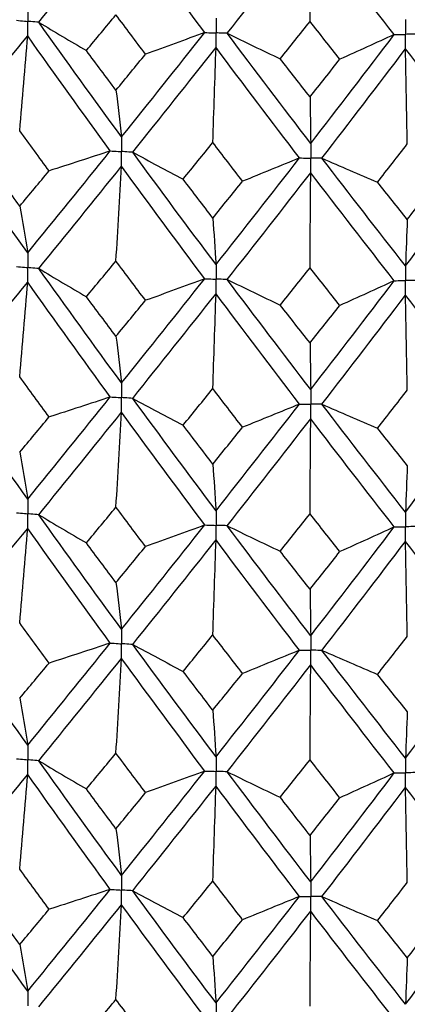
# Paper-space layout '_Trimetric' of a CAD drawing. Header units: millimetres. Extents: x -25 to 160, y -13 to 387.
# Tile 22 of 58: x -3.37 to 0.75, y 20.64 to 31.09. Entities that reach past the tile are written whole.
import ezdxf

# ---------------------------------------------------------------- set-up
doc = ezdxf.new("R2010")
doc.units = ezdxf.units.MM

psp = doc.layouts.new('_Trimetric')

# ---------------------------------------------------------------- linework, layer by layer
at = {"color": 7, "linetype": 'Continuous', "lineweight": 25}
for points in [[(-3.165, 31.065), (-2.873, 31.424), (-2.58, 31.786), (-2.286, 32.151)], [(-1.402, 30.956), (-1.697, 31.352), (-1.992, 31.75), (-2.286, 32.151)], [(-1.163, 30.948), (-0.867, 31.323), (-0.571, 31.701), (-0.275, 32.082)], [(-0.283, 31.074), (-0.28, 31.41), (-0.278, 31.746), (-0.275, 32.082)], [(0.612, 30.935), (0.316, 31.314), (0.02, 31.697), (-0.275, 32.082)], [(-3.165, 31.065), (-2.998, 30.964), (-2.83, 30.864), (-2.66, 30.765)], [(-2.286, 29.847), (-2.58, 30.25), (-2.873, 30.656), (-3.165, 31.065)], [(-2.66, 30.765), (-2.555, 30.891), (-2.45, 31.018), (-2.345, 31.145)], [(-2.031, 30.726), (-2.136, 30.866), (-2.241, 31.005), (-2.345, 31.145)], [(-0.599, 30.677), (-0.494, 30.809), (-0.388, 30.941), (-0.283, 31.074)], [(0.034, 30.673), (-0.071, 30.806), (-0.177, 30.94), (-0.283, 31.074)], [(-2.286, 29.847), (-1.992, 30.214), (-1.697, 30.583), (-1.402, 30.956)], [(-1.402, 30.956), (-1.61, 30.879), (-1.82, 30.802), (-2.031, 30.726)], [(-4.154, 29.855), (-3.865, 30.207), (-3.575, 30.562), (-3.283, 30.92)], [(-3.368, 29.914), (-3.339, 30.25), (-3.311, 30.585), (-3.283, 30.92)], [(-2.405, 29.699), (-2.699, 30.103), (-2.992, 30.51), (-3.283, 30.92)], [(-1.163, 30.948), (-0.977, 30.857), (-0.789, 30.767), (-0.599, 30.677)], [(-0.275, 29.778), (-0.571, 30.165), (-0.867, 30.555), (-1.163, 30.948)], [(-0.275, 29.778), (0.02, 30.16), (0.317, 30.546), (0.612, 30.935)], [(0.612, 30.935), (0.421, 30.847), (0.228, 30.759), (0.034, 30.673)], [(-2.345, 30.344), (-2.45, 30.484), (-2.555, 30.624), (-2.66, 30.765)], [(-2.167, 29.685), (-1.873, 30.052), (-1.578, 30.423), (-1.282, 30.797)], [(-1.316, 29.788), (-1.304, 30.124), (-1.293, 30.46), (-1.282, 30.797)], [(-0.395, 29.624), (-0.691, 30.011), (-0.987, 30.402), (-1.282, 30.797)], [(-0.156, 29.622), (0.14, 30.005), (0.436, 30.392), (0.732, 30.782)], [(0.751, 29.773), (0.745, 30.109), (0.738, 30.445), (0.732, 30.782)], [(1.619, 29.657), (1.324, 30.028), (1.028, 30.403), (0.732, 30.782)], [(-2.345, 30.344), (-2.24, 30.471), (-2.136, 30.598), (-2.031, 30.726)], [(-0.283, 30.273), (-0.388, 30.407), (-0.494, 30.542), (-0.599, 30.677)], [(-0.283, 30.273), (-0.177, 30.406), (-0.071, 30.539), (0.034, 30.673)], [(-2.345, 30.344), (-2.325, 30.182), (-2.305, 30.016), (-2.286, 29.847)], [(-0.283, 30.273), (-0.28, 30.111), (-0.278, 29.946), (-0.275, 29.778)], [(-3.056, 29.487), (-3.16, 29.629), (-3.264, 29.771), (-3.368, 29.914)], [(-3.283, 28.616), (-3.575, 29.025), (-3.865, 29.438), (-4.154, 29.855)], [(-1.632, 29.399), (-1.526, 29.528), (-1.421, 29.658), (-1.316, 29.788)], [(-1, 29.377), (-1.105, 29.514), (-1.21, 29.651), (-1.316, 29.788)], [(0.435, 29.367), (0.54, 29.502), (0.646, 29.637), (0.751, 29.773)], [(-3.283, 28.616), (-2.992, 28.973), (-2.699, 29.334), (-2.405, 29.699)], [(-2.405, 29.699), (-2.621, 29.628), (-2.838, 29.557), (-3.056, 29.487)], [(-2.167, 29.685), (-1.99, 29.589), (-1.812, 29.494), (-1.632, 29.399)], [(-1.282, 28.492), (-1.578, 28.886), (-1.873, 29.283), (-2.167, 29.685)], [(-1.282, 28.492), (-0.987, 28.865), (-0.691, 29.243), (-0.395, 29.624)], [(-0.395, 29.624), (-0.595, 29.541), (-0.797, 29.459), (-1, 29.377)], [(-0.156, 29.622), (0.04, 29.536), (0.236, 29.451), (0.435, 29.367)], [(0.732, 28.478), (0.437, 28.855), (0.14, 29.237), (-0.156, 29.622)], [(0.732, 28.478), (1.028, 28.866), (1.323, 29.26), (1.619, 29.657)], [(-3.368, 29.113), (-3.472, 29.256), (-3.576, 29.399), (-3.68, 29.543)], [(-3.165, 28.45), (-2.873, 28.808), (-2.58, 29.17), (-2.286, 29.536)], [(-2.345, 28.529), (-2.325, 28.865), (-2.305, 29.201), (-2.286, 29.536)], [(-1.402, 28.341), (-1.697, 28.735), (-1.992, 29.134), (-2.286, 29.536)], [(-3.368, 29.113), (-3.264, 29.237), (-3.16, 29.362), (-3.056, 29.487)], [(-1.316, 28.986), (-1.421, 29.124), (-1.526, 29.261), (-1.632, 29.399)], [(-1.163, 28.333), (-0.868, 28.707), (-0.572, 29.085), (-0.275, 29.467)], [(-0.283, 28.458), (-0.28, 28.795), (-0.278, 29.131), (-0.275, 29.467)], [(0.612, 28.32), (0.317, 28.698), (0.021, 29.081), (-0.275, 29.467)], [(-1.316, 28.986), (-1.21, 29.116), (-1.105, 29.247), (-1, 29.377)], [(0.751, 28.971), (0.646, 29.103), (0.54, 29.234), (0.435, 29.367)], [(0.751, 28.971), (0.857, 29.107), (0.962, 29.243), (1.068, 29.379)], [(-3.368, 29.113), (-3.339, 28.95), (-3.311, 28.785), (-3.283, 28.616)], [(-1.316, 28.986), (-1.304, 28.825), (-1.293, 28.66), (-1.282, 28.492)], [(0.751, 28.971), (0.745, 28.81), (0.738, 28.645), (0.732, 28.478)], [(-3.165, 28.45), (-2.998, 28.349), (-2.829, 28.249), (-2.659, 28.15)], [(-2.286, 27.234), (-2.58, 27.636), (-2.873, 28.042), (-3.165, 28.45)], [(-2.659, 28.15), (-2.555, 28.276), (-2.45, 28.402), (-2.345, 28.529)], [(-2.031, 28.112), (-2.136, 28.25), (-2.241, 28.39), (-2.345, 28.529)], [(-0.599, 28.062), (-0.494, 28.194), (-0.388, 28.326), (-0.283, 28.458)], [(0.034, 28.058), (-0.072, 28.191), (-0.177, 28.324), (-0.283, 28.458)], [(-2.286, 27.234), (-1.992, 27.6), (-1.697, 27.97), (-1.402, 28.341)], [(-1.402, 28.341), (-1.61, 28.264), (-1.82, 28.187), (-2.031, 28.112)], [(-4.154, 27.242), (-3.865, 27.593), (-3.575, 27.948), (-3.283, 28.305)], [(-3.368, 27.3), (-3.339, 27.635), (-3.311, 27.97), (-3.283, 28.305)], [(-2.405, 27.086), (-2.699, 27.489), (-2.992, 27.896), (-3.283, 28.305)], [(-1.163, 28.333), (-0.976, 28.242), (-0.788, 28.152), (-0.599, 28.062)], [(-0.275, 27.165), (-0.572, 27.551), (-0.868, 27.941), (-1.163, 28.333)], [(-0.275, 27.165), (0.021, 27.547), (0.317, 27.932), (0.612, 28.32)], [(0.612, 28.32), (0.421, 28.232), (0.228, 28.144), (0.034, 28.058)], [(-2.345, 27.73), (-2.45, 27.87), (-2.555, 28.01), (-2.659, 28.15)], [(-2.167, 27.071), (-1.873, 27.439), (-1.578, 27.809), (-1.282, 28.182)], [(-1.316, 27.174), (-1.304, 27.51), (-1.293, 27.846), (-1.282, 28.182)], [(-0.395, 27.01), (-0.691, 27.398), (-0.987, 27.789), (-1.282, 28.182)], [(-0.156, 27.009), (0.14, 27.392), (0.437, 27.778), (0.732, 28.167)], [(0.751, 27.159), (0.745, 27.495), (0.738, 27.831), (0.732, 28.167)], [(1.619, 27.043), (1.323, 27.415), (1.028, 27.79), (0.732, 28.167)], [(-2.345, 27.73), (-2.241, 27.857), (-2.136, 27.984), (-2.031, 28.112)], [(-0.283, 27.659), (-0.388, 27.793), (-0.494, 27.928), (-0.599, 28.062)], [(-0.283, 27.659), (-0.177, 27.792), (-0.072, 27.924), (0.034, 28.058)], [(-2.345, 27.73), (-2.325, 27.568), (-2.305, 27.403), (-2.286, 27.234)], [(-0.283, 27.659), (-0.28, 27.498), (-0.278, 27.333), (-0.275, 27.165)], [(-3.056, 26.873), (-3.16, 27.015), (-3.264, 27.158), (-3.368, 27.3)], [(-3.283, 26.001), (-3.575, 26.411), (-3.865, 26.825), (-4.154, 27.242)], [(-3.283, 26.001), (-2.992, 26.359), (-2.699, 26.721), (-2.405, 27.086)], [(-2.405, 27.086), (-2.621, 27.014), (-2.838, 26.943), (-3.056, 26.873)], [(-1.632, 26.786), (-1.526, 26.915), (-1.421, 27.044), (-1.316, 27.174)], [(-1, 26.764), (-1.105, 26.9), (-1.21, 27.037), (-1.316, 27.174)], [(0.435, 26.753), (0.54, 26.888), (0.646, 27.023), (0.751, 27.159)], [(-2.167, 27.071), (-1.99, 26.975), (-1.812, 26.88), (-1.632, 26.786)], [(-1.282, 25.878), (-1.578, 26.272), (-1.873, 26.67), (-2.167, 27.071)], [(-1.282, 25.878), (-0.987, 26.252), (-0.691, 26.629), (-0.395, 27.01)], [(-0.395, 27.01), (-0.595, 26.927), (-0.797, 26.845), (-1, 26.764)], [(-0.156, 27.009), (0.04, 26.923), (0.236, 26.838), (0.435, 26.753)], [(0.732, 25.863), (0.436, 26.241), (0.14, 26.623), (-0.156, 27.009)], [(0.732, 25.863), (1.028, 26.253), (1.324, 26.646), (1.619, 27.043)], [(-3.165, 25.835), (-2.873, 26.194), (-2.58, 26.557), (-2.286, 26.923)], [(-2.345, 25.916), (-2.325, 26.251), (-2.305, 26.587), (-2.286, 26.923)], [(-1.402, 25.726), (-1.697, 26.122), (-1.992, 26.521), (-2.286, 26.923)], [(-3.368, 26.499), (-3.264, 26.623), (-3.16, 26.748), (-3.056, 26.873)], [(-1.316, 26.373), (-1.421, 26.51), (-1.526, 26.648), (-1.632, 26.786)], [(-1.163, 25.718), (-0.867, 26.093), (-0.571, 26.472), (-0.275, 26.854)], [(-0.283, 25.845), (-0.28, 26.181), (-0.278, 26.518), (-0.275, 26.854)], [(0.612, 25.705), (0.317, 26.084), (0.02, 26.467), (-0.275, 26.854)], [(-1.316, 26.373), (-1.21, 26.503), (-1.105, 26.633), (-1, 26.764)], [(0.751, 26.357), (0.646, 26.489), (0.54, 26.621), (0.435, 26.753)], [(-3.368, 26.499), (-3.339, 26.336), (-3.311, 26.17), (-3.283, 26.001)], [(-1.316, 26.373), (-1.304, 26.211), (-1.293, 26.046), (-1.282, 25.878)], [(0.751, 26.357), (0.745, 26.196), (0.738, 26.031), (0.732, 25.863)], [(-3.165, 25.835), (-2.998, 25.734), (-2.83, 25.635), (-2.66, 25.535)], [(-2.286, 24.619), (-2.58, 25.02), (-2.873, 25.426), (-3.165, 25.835)], [(-2.66, 25.535), (-2.555, 25.662), (-2.45, 25.788), (-2.345, 25.916)], [(-2.031, 25.497), (-2.136, 25.636), (-2.24, 25.775), (-2.345, 25.916)], [(-0.599, 25.447), (-0.494, 25.579), (-0.388, 25.712), (-0.283, 25.845)], [(0.034, 25.443), (-0.071, 25.576), (-0.177, 25.71), (-0.283, 25.845)], [(-2.286, 24.619), (-1.992, 24.984), (-1.697, 25.353), (-1.402, 25.726)], [(-1.402, 25.726), (-1.61, 25.649), (-1.82, 25.572), (-2.031, 25.497)], [(-4.154, 24.627), (-3.865, 24.978), (-3.575, 25.332), (-3.283, 25.69)], [(-3.368, 24.685), (-3.339, 25.02), (-3.311, 25.355), (-3.283, 25.69)], [(-2.405, 24.472), (-2.699, 24.874), (-2.991, 25.28), (-3.283, 25.69)], [(-1.163, 25.718), (-0.977, 25.627), (-0.789, 25.537), (-0.599, 25.447)], [(-0.275, 24.55), (-0.571, 24.935), (-0.867, 25.325), (-1.163, 25.718)], [(-0.275, 24.55), (0.02, 24.931), (0.316, 25.316), (0.612, 25.705)], [(0.612, 25.705), (0.421, 25.617), (0.228, 25.529), (0.034, 25.443)], [(-2.345, 25.114), (-2.45, 25.254), (-2.555, 25.395), (-2.66, 25.535)], [(-2.167, 24.457), (-1.873, 24.823), (-1.578, 25.193), (-1.282, 25.567)], [(-1.316, 24.558), (-1.304, 24.895), (-1.293, 25.231), (-1.282, 25.567)], [(-0.395, 24.396), (-0.691, 24.782), (-0.987, 25.172), (-1.282, 25.567)], [(-0.156, 24.394), (0.14, 24.776), (0.436, 25.162), (0.732, 25.552)], [(0.751, 24.543), (0.745, 24.879), (0.738, 25.216), (0.732, 25.552)], [(1.619, 24.429), (1.324, 24.799), (1.028, 25.173), (0.732, 25.552)], [(-2.345, 25.114), (-2.241, 25.241), (-2.136, 25.369), (-2.031, 25.497)], [(-0.283, 25.043), (-0.388, 25.178), (-0.494, 25.312), (-0.599, 25.447)], [(-0.283, 25.043), (-0.177, 25.176), (-0.071, 25.309), (0.034, 25.443)], [(-2.345, 25.114), (-2.325, 24.953), (-2.305, 24.788), (-2.286, 24.619)], [(-0.283, 25.043), (-0.28, 24.882), (-0.278, 24.718), (-0.275, 24.55)], [(-3.056, 24.259), (-3.16, 24.4), (-3.264, 24.542), (-3.368, 24.685)], [(-3.283, 23.388), (-3.575, 23.798), (-3.866, 24.211), (-4.154, 24.627)], [(-3.283, 23.388), (-2.991, 23.746), (-2.699, 24.107), (-2.405, 24.472)], [(-2.405, 24.472), (-2.621, 24.4), (-2.838, 24.329), (-3.056, 24.259)], [(-1.631, 24.171), (-1.526, 24.3), (-1.421, 24.429), (-1.316, 24.558)], [(-1, 24.149), (-1.105, 24.285), (-1.211, 24.422), (-1.316, 24.558)], [(0.435, 24.139), (0.54, 24.273), (0.646, 24.408), (0.751, 24.543)], [(-2.167, 24.457), (-1.99, 24.361), (-1.811, 24.266), (-1.631, 24.171)], [(-1.282, 23.264), (-1.578, 23.659), (-1.873, 24.056), (-2.167, 24.457)], [(-1.282, 23.264), (-0.987, 23.638), (-0.691, 24.016), (-0.395, 24.396)], [(-0.395, 24.396), (-0.596, 24.313), (-0.797, 24.231), (-1, 24.149)], [(-0.156, 24.394), (0.04, 24.308), (0.237, 24.223), (0.435, 24.139)], [(0.732, 23.249), (0.436, 23.628), (0.14, 24.01), (-0.156, 24.394)], [(0.732, 23.249), (1.028, 23.64), (1.324, 24.033), (1.619, 24.429)], [(-3.165, 23.222), (-2.873, 23.581), (-2.58, 23.943), (-2.286, 24.309)], [(-2.345, 23.302), (-2.325, 23.638), (-2.305, 23.973), (-2.286, 24.309)], [(-1.402, 23.113), (-1.697, 23.509), (-1.992, 23.907), (-2.286, 24.309)], [(-3.368, 23.886), (-3.264, 24.01), (-3.16, 24.134), (-3.056, 24.259)], [(-1.316, 23.759), (-1.421, 23.896), (-1.526, 24.033), (-1.631, 24.171)], [(-1.163, 23.105), (-0.867, 23.48), (-0.571, 23.858), (-0.275, 24.24)], [(-0.283, 23.231), (-0.28, 23.567), (-0.278, 23.903), (-0.275, 24.24)], [(0.612, 23.092), (0.316, 23.471), (0.02, 23.854), (-0.275, 24.24)], [(-1.316, 23.759), (-1.211, 23.889), (-1.105, 24.019), (-1, 24.149)], [(0.751, 23.744), (0.646, 23.875), (0.54, 24.007), (0.435, 24.139)], [(-3.368, 23.886), (-3.339, 23.723), (-3.311, 23.557), (-3.283, 23.388)], [(-1.316, 23.759), (-1.304, 23.597), (-1.293, 23.433), (-1.282, 23.264)], [(0.751, 23.744), (0.745, 23.582), (0.738, 23.418), (0.732, 23.249)], [(-3.165, 23.222), (-2.998, 23.121), (-2.83, 23.021), (-2.66, 22.922)], [(-2.286, 22.004), (-2.58, 22.406), (-2.873, 22.812), (-3.165, 23.222)], [(-2.66, 22.922), (-2.555, 23.048), (-2.45, 23.175), (-2.345, 23.302)], [(-2.03, 22.883), (-2.135, 23.022), (-2.24, 23.162), (-2.345, 23.302)], [(-0.599, 22.834), (-0.494, 22.966), (-0.388, 23.098), (-0.283, 23.231)], [(0.034, 22.829), (-0.071, 22.963), (-0.177, 23.097), (-0.283, 23.231)], [(-2.286, 22.004), (-1.992, 22.37), (-1.697, 22.74), (-1.402, 23.113)], [(-1.402, 23.113), (-1.61, 23.035), (-1.82, 22.959), (-2.03, 22.883)], [(-4.154, 22.012), (-3.865, 22.363), (-3.575, 22.718), (-3.283, 23.076)], [(-3.368, 22.071), (-3.339, 22.406), (-3.311, 22.741), (-3.283, 23.076)], [(-2.405, 21.856), (-2.699, 22.259), (-2.991, 22.666), (-3.283, 23.076)], [(-1.163, 23.105), (-0.977, 23.014), (-0.789, 22.923), (-0.599, 22.834)], [(-0.275, 21.935), (-0.571, 22.321), (-0.867, 22.711), (-1.163, 23.105)], [(-0.275, 21.935), (0.02, 22.317), (0.317, 22.703), (0.612, 23.092)], [(0.612, 23.092), (0.421, 23.003), (0.228, 22.916), (0.034, 22.829)], [(-2.345, 22.5), (-2.45, 22.64), (-2.555, 22.781), (-2.66, 22.922)], [(-2.167, 21.842), (-1.873, 22.208), (-1.578, 22.579), (-1.282, 22.953)], [(-1.316, 21.944), (-1.304, 22.281), (-1.293, 22.617), (-1.282, 22.953)], [(-0.395, 21.781), (-0.691, 22.168), (-0.987, 22.559), (-1.282, 22.953)], [(-0.156, 21.779), (0.14, 22.162), (0.436, 22.548), (0.732, 22.938)], [(0.751, 21.929), (0.745, 22.266), (0.738, 22.602), (0.732, 22.938)], [(1.619, 21.814), (1.324, 22.185), (1.028, 22.56), (0.732, 22.938)], [(-2.345, 22.5), (-2.24, 22.627), (-2.135, 22.755), (-2.03, 22.883)], [(-0.283, 22.429), (-0.388, 22.564), (-0.494, 22.699), (-0.599, 22.834)], [(-0.283, 22.429), (-0.177, 22.562), (-0.071, 22.696), (0.034, 22.829)], [(-2.345, 22.5), (-2.325, 22.338), (-2.305, 22.173), (-2.286, 22.004)], [(-0.283, 22.429), (-0.28, 22.268), (-0.278, 22.103), (-0.275, 21.935)], [(-3.056, 21.644), (-3.16, 21.786), (-3.264, 21.928), (-3.368, 22.071)], [(-3.283, 20.773), (-3.575, 21.183), (-3.865, 21.595), (-4.154, 22.012)], [(-1.632, 21.556), (-1.526, 21.685), (-1.421, 21.814), (-1.316, 21.944)], [(-1, 21.534), (-1.105, 21.67), (-1.21, 21.807), (-1.316, 21.944)], [(0.435, 21.524), (0.54, 21.658), (0.646, 21.794), (0.751, 21.929)], [(-3.283, 20.773), (-2.992, 21.131), (-2.699, 21.491), (-2.405, 21.856)], [(-2.405, 21.856), (-2.621, 21.784), (-2.838, 21.714), (-3.056, 21.644)], [(-2.167, 21.842), (-1.99, 21.746), (-1.812, 21.65), (-1.632, 21.556)], [(-1.282, 20.65), (-1.578, 21.043), (-1.873, 21.44), (-2.167, 21.842)], [(-1.282, 20.65), (-0.987, 21.023), (-0.691, 21.4), (-0.395, 21.781)], [(-0.395, 21.781), (-0.595, 21.698), (-0.797, 21.615), (-1, 21.534)], [(-0.156, 21.779), (0.04, 21.693), (0.237, 21.608), (0.435, 21.524)], [(0.732, 20.635), (0.436, 21.013), (0.141, 21.393), (-0.156, 21.779)], [(0.732, 20.635), (1.028, 21.024), (1.323, 21.417), (1.619, 21.814)], [(-3.368, 21.27), (-3.472, 21.413), (-3.576, 21.556), (-3.68, 21.699)], [(-3.165, 20.607), (-2.873, 20.966), (-2.58, 21.327), (-2.286, 21.693)], [(-2.345, 20.686), (-2.325, 21.022), (-2.305, 21.358), (-2.286, 21.693)], [(-1.402, 20.499), (-1.697, 20.893), (-1.992, 21.291), (-2.286, 21.693)], [(-3.368, 21.27), (-3.264, 21.394), (-3.16, 21.519), (-3.056, 21.644)], [(-1.316, 21.144), (-1.421, 21.281), (-1.526, 21.418), (-1.632, 21.556)], [(-1.163, 20.491), (-0.867, 20.865), (-0.572, 21.242), (-0.275, 21.624)], [(-0.283, 20.615), (-0.28, 20.952), (-0.278, 21.288), (-0.275, 21.624)], [(0.612, 20.478), (0.317, 20.856), (0.021, 21.238), (-0.275, 21.624)], [(-1.316, 21.144), (-1.21, 21.273), (-1.105, 21.404), (-1, 21.534)], [(0.751, 21.128), (0.646, 21.26), (0.54, 21.391), (0.435, 21.524)], [(0.751, 21.128), (0.857, 21.264), (0.962, 21.4), (1.068, 21.536)], [(-3.368, 21.27), (-3.339, 21.108), (-3.311, 20.942), (-3.283, 20.773)], [(-1.316, 21.144), (-1.304, 20.982), (-1.293, 20.818), (-1.282, 20.65)], [(0.751, 21.128), (0.745, 20.967), (0.738, 20.803), (0.732, 20.635)], [(-2.659, 20.308), (-2.555, 20.433), (-2.45, 20.56), (-2.345, 20.686)], [(-2.031, 20.269), (-2.136, 20.408), (-2.241, 20.547), (-2.345, 20.686)]]:
    psp.add_open_spline(points, degree=3, dxfattribs=at)
for points, knots in [([(-3.283, 31.231), (-3.283, 31.189), (-3.283, 31.147), (-3.283, 31.105), (-3.283, 31.095), (-3.283, 31.085), (-3.283, 31.075)], [0, 0, 0, 0, 0.0001467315, 0.0001467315, 0.0001467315, 0.0001814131, 0.0001814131, 0.0001814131, 0.0001814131]), ([(-3.401, 31.086), (-3.373, 31.083), (-3.345, 31.081), (-3.317, 31.078), (-3.306, 31.077), (-3.295, 31.076), (-3.283, 31.075)], [0, 0, 0, 0, 0.0000851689, 0.0000851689, 0.0000851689, 0.0001198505, 0.0001198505, 0.0001198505, 0.0001198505]), ([(-3.165, 31.065), (-3.193, 31.067), (-3.221, 31.07), (-3.249, 31.072), (-3.26, 31.073), (-3.272, 31.074), (-3.283, 31.075)], [0, 0, 0, 0, 0.0000851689, 0.0000851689, 0.0000851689, 0.0001198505, 0.0001198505, 0.0001198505, 0.0001198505]), ([(-3.283, 30.92), (-3.283, 30.962), (-3.283, 31.004), (-3.283, 31.046), (-3.283, 31.056), (-3.283, 31.065), (-3.283, 31.075)], [0, 0, 0, 0, 0.0001467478, 0.0001467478, 0.0001467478, 0.0001814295, 0.0001814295, 0.0001814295, 0.0001814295]), ([(-1.282, 31.108), (-1.282, 31.066), (-1.282, 31.024), (-1.282, 30.982), (-1.282, 30.972), (-1.282, 30.962), (-1.282, 30.952)], [0, 0, 0, 0, 0.0001467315, 0.0001467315, 0.0001467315, 0.0001814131, 0.0001814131, 0.0001814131, 0.0001814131]), ([(0.732, 31.093), (0.732, 31.051), (0.732, 31.009), (0.732, 30.967), (0.732, 30.957), (0.732, 30.947), (0.732, 30.937)], [0, 0, 0, 0, 0.0001467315, 0.0001467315, 0.0001467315, 0.0001814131, 0.0001814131, 0.0001814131, 0.0001814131]), ([(-1.402, 30.956), (-1.374, 30.955), (-1.345, 30.954), (-1.317, 30.953), (-1.306, 30.953), (-1.294, 30.953), (-1.282, 30.952)], [0, 0, 0, 0, 0.0000851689, 0.0000851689, 0.0000851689, 0.0001198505, 0.0001198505, 0.0001198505, 0.0001198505]), ([(-1.163, 30.948), (-1.191, 30.949), (-1.22, 30.95), (-1.248, 30.951), (-1.259, 30.951), (-1.271, 30.952), (-1.282, 30.952)], [0, 0, 0, 0, 0.0000851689, 0.0000851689, 0.0000851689, 0.0001198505, 0.0001198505, 0.0001198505, 0.0001198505]), ([(-1.282, 30.797), (-1.282, 30.839), (-1.282, 30.88), (-1.282, 30.922), (-1.282, 30.932), (-1.282, 30.942), (-1.282, 30.952)], [0, 0, 0, 0, 0.0001467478, 0.0001467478, 0.0001467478, 0.0001814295, 0.0001814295, 0.0001814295, 0.0001814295]), ([(0.612, 30.935), (0.641, 30.936), (0.669, 30.936), (0.698, 30.937), (0.709, 30.937), (0.721, 30.937), (0.732, 30.937)], [0, 0, 0, 0, 0.0000851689, 0.0000851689, 0.0000851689, 0.0001198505, 0.0001198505, 0.0001198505, 0.0001198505]), ([(0.852, 30.94), (0.824, 30.939), (0.795, 30.939), (0.767, 30.938), (0.755, 30.938), (0.744, 30.938), (0.732, 30.937)], [0, 0, 0, 0, 0.0000851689, 0.0000851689, 0.0000851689, 0.0001198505, 0.0001198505, 0.0001198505, 0.0001198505]), ([(0.732, 30.782), (0.732, 30.824), (0.732, 30.866), (0.732, 30.908), (0.732, 30.917), (0.732, 30.927), (0.732, 30.937)], [0, 0, 0, 0, 0.0001467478, 0.0001467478, 0.0001467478, 0.0001814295, 0.0001814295, 0.0001814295, 0.0001814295]), ([(-2.286, 29.847), (-2.286, 29.806), (-2.286, 29.764), (-2.286, 29.722), (-2.286, 29.712), (-2.286, 29.702), (-2.286, 29.692)], [0, 0, 0, 0, 0.0001467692, 0.0001467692, 0.0001467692, 0.0001814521, 0.0001814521, 0.0001814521, 0.0001814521]), ([(-0.275, 29.778), (-0.275, 29.736), (-0.275, 29.695), (-0.275, 29.653), (-0.275, 29.643), (-0.275, 29.633), (-0.275, 29.623)], [0, 0, 0, 0, 0.0001467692, 0.0001467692, 0.0001467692, 0.0001814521, 0.0001814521, 0.0001814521, 0.0001814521]), ([(-2.405, 29.699), (-2.377, 29.698), (-2.349, 29.696), (-2.32, 29.694), (-2.309, 29.693), (-2.297, 29.693), (-2.286, 29.692)], [0, 0, 0, 0, 0.0000851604, 0.0000851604, 0.0000851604, 0.0001198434, 0.0001198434, 0.0001198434, 0.0001198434]), ([(-2.167, 29.685), (-2.195, 29.686), (-2.223, 29.688), (-2.252, 29.69), (-2.263, 29.691), (-2.274, 29.691), (-2.286, 29.692)], [0, 0, 0, 0, 0.0000851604, 0.0000851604, 0.0000851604, 0.0001198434, 0.0001198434, 0.0001198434, 0.0001198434]), ([(-2.286, 29.536), (-2.286, 29.578), (-2.286, 29.62), (-2.286, 29.662), (-2.286, 29.672), (-2.286, 29.682), (-2.286, 29.692)], [0, 0, 0, 0, 0.0001467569, 0.0001467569, 0.0001467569, 0.0001814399, 0.0001814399, 0.0001814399, 0.0001814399]), ([(-0.395, 29.624), (-0.367, 29.624), (-0.339, 29.623), (-0.31, 29.623), (-0.299, 29.623), (-0.287, 29.623), (-0.275, 29.623)], [0, 0, 0, 0, 0.0000851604, 0.0000851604, 0.0000851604, 0.0001198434, 0.0001198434, 0.0001198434, 0.0001198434]), ([(-0.156, 29.622), (-0.184, 29.622), (-0.212, 29.622), (-0.241, 29.623), (-0.252, 29.623), (-0.264, 29.623), (-0.275, 29.623)], [0, 0, 0, 0, 0.0000851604, 0.0000851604, 0.0000851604, 0.0001198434, 0.0001198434, 0.0001198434, 0.0001198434]), ([(-0.275, 29.467), (-0.275, 29.509), (-0.275, 29.551), (-0.275, 29.593), (-0.275, 29.603), (-0.275, 29.613), (-0.275, 29.623)], [0, 0, 0, 0, 0.0001467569, 0.0001467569, 0.0001467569, 0.0001814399, 0.0001814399, 0.0001814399, 0.0001814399]), ([(-3.283, 28.616), (-3.283, 28.574), (-3.283, 28.532), (-3.283, 28.49), (-3.283, 28.48), (-3.283, 28.47), (-3.283, 28.46)], [0, 0, 0, 0, 0.0001464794, 0.0001464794, 0.0001464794, 0.000181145, 0.000181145, 0.000181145, 0.000181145]), ([(-3.401, 28.471), (-3.373, 28.469), (-3.345, 28.466), (-3.317, 28.463), (-3.306, 28.462), (-3.295, 28.461), (-3.283, 28.46)], [0, 0, 0, 0, 0.000085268, 0.000085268, 0.000085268, 0.0001199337, 0.0001199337, 0.0001199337, 0.0001199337]), ([(-3.165, 28.45), (-3.193, 28.452), (-3.221, 28.455), (-3.249, 28.457), (-3.26, 28.458), (-3.272, 28.459), (-3.283, 28.46)], [0, 0, 0, 0, 0.000085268, 0.000085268, 0.000085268, 0.0001199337, 0.0001199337, 0.0001199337, 0.0001199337]), ([(-3.283, 28.305), (-3.283, 28.347), (-3.283, 28.389), (-3.283, 28.431), (-3.283, 28.441), (-3.283, 28.451), (-3.283, 28.46)], [0, 0, 0, 0, 0.0001464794, 0.0001464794, 0.0001464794, 0.000181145, 0.000181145, 0.000181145, 0.000181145]), ([(-1.282, 28.492), (-1.282, 28.451), (-1.282, 28.409), (-1.282, 28.367), (-1.282, 28.357), (-1.282, 28.347), (-1.282, 28.337)], [0, 0, 0, 0, 0.0001464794, 0.0001464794, 0.0001464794, 0.000181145, 0.000181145, 0.000181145, 0.000181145]), ([(0.732, 28.478), (0.732, 28.436), (0.732, 28.394), (0.732, 28.352), (0.732, 28.342), (0.732, 28.332), (0.732, 28.322)], [0, 0, 0, 0, 0.0001464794, 0.0001464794, 0.0001464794, 0.000181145, 0.000181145, 0.000181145, 0.000181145]), ([(-1.402, 28.341), (-1.374, 28.34), (-1.345, 28.339), (-1.317, 28.338), (-1.306, 28.338), (-1.294, 28.338), (-1.282, 28.337)], [0, 0, 0, 0, 0.000085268, 0.000085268, 0.000085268, 0.0001199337, 0.0001199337, 0.0001199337, 0.0001199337]), ([(-1.163, 28.333), (-1.191, 28.334), (-1.22, 28.335), (-1.248, 28.336), (-1.259, 28.336), (-1.271, 28.337), (-1.282, 28.337)], [0, 0, 0, 0, 0.000085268, 0.000085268, 0.000085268, 0.0001199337, 0.0001199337, 0.0001199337, 0.0001199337]), ([(-1.282, 28.182), (-1.282, 28.224), (-1.282, 28.266), (-1.282, 28.307), (-1.282, 28.317), (-1.282, 28.327), (-1.282, 28.337)], [0, 0, 0, 0, 0.0001464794, 0.0001464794, 0.0001464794, 0.000181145, 0.000181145, 0.000181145, 0.000181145]), ([(0.612, 28.32), (0.641, 28.321), (0.669, 28.321), (0.698, 28.322), (0.709, 28.322), (0.721, 28.322), (0.732, 28.322)], [0, 0, 0, 0, 0.000085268, 0.000085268, 0.000085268, 0.0001199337, 0.0001199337, 0.0001199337, 0.0001199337]), ([(0.852, 28.325), (0.824, 28.324), (0.795, 28.324), (0.767, 28.323), (0.755, 28.323), (0.744, 28.323), (0.732, 28.322)], [0, 0, 0, 0, 0.000085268, 0.000085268, 0.000085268, 0.0001199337, 0.0001199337, 0.0001199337, 0.0001199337]), ([(0.732, 28.167), (0.732, 28.209), (0.732, 28.251), (0.732, 28.293), (0.732, 28.303), (0.732, 28.312), (0.732, 28.322)], [0, 0, 0, 0, 0.0001464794, 0.0001464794, 0.0001464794, 0.000181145, 0.000181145, 0.000181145, 0.000181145]), ([(-2.286, 27.234), (-2.286, 27.192), (-2.286, 27.15), (-2.286, 27.108), (-2.286, 27.098), (-2.286, 27.089), (-2.286, 27.079)], [0, 0, 0, 0, 0.0001467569, 0.0001467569, 0.0001467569, 0.0001814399, 0.0001814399, 0.0001814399, 0.0001814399]), ([(-2.405, 27.086), (-2.377, 27.084), (-2.349, 27.083), (-2.32, 27.081), (-2.309, 27.08), (-2.297, 27.079), (-2.286, 27.079)], [0, 0, 0, 0, 0.0000851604, 0.0000851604, 0.0000851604, 0.0001198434, 0.0001198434, 0.0001198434, 0.0001198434]), ([(-0.275, 27.165), (-0.275, 27.123), (-0.275, 27.081), (-0.275, 27.039), (-0.275, 27.029), (-0.275, 27.019), (-0.275, 27.009)], [0, 0, 0, 0, 0.0001467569, 0.0001467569, 0.0001467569, 0.0001814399, 0.0001814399, 0.0001814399, 0.0001814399]), ([(-2.167, 27.071), (-2.195, 27.073), (-2.223, 27.075), (-2.252, 27.077), (-2.263, 27.077), (-2.274, 27.078), (-2.286, 27.079)], [0, 0, 0, 0, 0.0000851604, 0.0000851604, 0.0000851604, 0.0001198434, 0.0001198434, 0.0001198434, 0.0001198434]), ([(-2.286, 26.923), (-2.286, 26.965), (-2.286, 27.007), (-2.286, 27.049), (-2.286, 27.059), (-2.286, 27.069), (-2.286, 27.079)], [0, 0, 0, 0, 0.0001467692, 0.0001467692, 0.0001467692, 0.0001814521, 0.0001814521, 0.0001814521, 0.0001814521]), ([(-0.395, 27.01), (-0.367, 27.01), (-0.339, 27.01), (-0.31, 27.01), (-0.299, 27.01), (-0.287, 27.01), (-0.275, 27.009)], [0, 0, 0, 0, 0.0000851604, 0.0000851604, 0.0000851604, 0.0001198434, 0.0001198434, 0.0001198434, 0.0001198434]), ([(-0.156, 27.009), (-0.184, 27.009), (-0.212, 27.009), (-0.241, 27.009), (-0.252, 27.009), (-0.264, 27.009), (-0.275, 27.009)], [0, 0, 0, 0, 0.0000851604, 0.0000851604, 0.0000851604, 0.0001198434, 0.0001198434, 0.0001198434, 0.0001198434]), ([(-0.275, 26.854), (-0.275, 26.896), (-0.275, 26.938), (-0.275, 26.98), (-0.275, 26.99), (-0.275, 27), (-0.275, 27.009)], [0, 0, 0, 0, 0.0001467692, 0.0001467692, 0.0001467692, 0.0001814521, 0.0001814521, 0.0001814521, 0.0001814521]), ([(-3.283, 26.001), (-3.283, 25.959), (-3.283, 25.917), (-3.283, 25.875), (-3.283, 25.865), (-3.283, 25.855), (-3.283, 25.845)], [0, 0, 0, 0, 0.0001467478, 0.0001467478, 0.0001467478, 0.0001814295, 0.0001814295, 0.0001814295, 0.0001814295]), ([(-3.401, 25.856), (-3.373, 25.854), (-3.345, 25.851), (-3.317, 25.849), (-3.306, 25.848), (-3.295, 25.847), (-3.283, 25.845)], [0, 0, 0, 0, 0.0000851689, 0.0000851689, 0.0000851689, 0.0001198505, 0.0001198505, 0.0001198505, 0.0001198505]), ([(-3.165, 25.835), (-3.193, 25.838), (-3.221, 25.84), (-3.249, 25.842), (-3.26, 25.843), (-3.272, 25.844), (-3.283, 25.845)], [0, 0, 0, 0, 0.0000851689, 0.0000851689, 0.0000851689, 0.0001198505, 0.0001198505, 0.0001198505, 0.0001198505]), ([(-3.283, 25.69), (-3.283, 25.732), (-3.283, 25.774), (-3.283, 25.816), (-3.283, 25.826), (-3.283, 25.836), (-3.283, 25.845)], [0, 0, 0, 0, 0.0001467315, 0.0001467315, 0.0001467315, 0.0001814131, 0.0001814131, 0.0001814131, 0.0001814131]), ([(-1.282, 25.878), (-1.282, 25.836), (-1.282, 25.794), (-1.282, 25.752), (-1.282, 25.742), (-1.282, 25.732), (-1.282, 25.722)], [0, 0, 0, 0, 0.0001467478, 0.0001467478, 0.0001467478, 0.0001814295, 0.0001814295, 0.0001814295, 0.0001814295]), ([(0.732, 25.863), (0.732, 25.821), (0.732, 25.779), (0.732, 25.737), (0.732, 25.727), (0.732, 25.717), (0.732, 25.707)], [0, 0, 0, 0, 0.0001467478, 0.0001467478, 0.0001467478, 0.0001814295, 0.0001814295, 0.0001814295, 0.0001814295]), ([(-1.402, 25.726), (-1.374, 25.725), (-1.345, 25.724), (-1.317, 25.723), (-1.306, 25.723), (-1.294, 25.723), (-1.282, 25.722)], [0, 0, 0, 0, 0.0000851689, 0.0000851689, 0.0000851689, 0.0001198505, 0.0001198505, 0.0001198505, 0.0001198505]), ([(-1.163, 25.718), (-1.191, 25.719), (-1.22, 25.72), (-1.248, 25.721), (-1.259, 25.721), (-1.271, 25.722), (-1.282, 25.722)], [0, 0, 0, 0, 0.0000851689, 0.0000851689, 0.0000851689, 0.0001198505, 0.0001198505, 0.0001198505, 0.0001198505]), ([(-1.282, 25.567), (-1.282, 25.609), (-1.282, 25.651), (-1.282, 25.693), (-1.282, 25.702), (-1.282, 25.712), (-1.282, 25.722)], [0, 0, 0, 0, 0.0001467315, 0.0001467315, 0.0001467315, 0.0001814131, 0.0001814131, 0.0001814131, 0.0001814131]), ([(0.612, 25.705), (0.641, 25.706), (0.669, 25.706), (0.698, 25.707), (0.709, 25.707), (0.721, 25.707), (0.732, 25.707)], [0, 0, 0, 0, 0.0000851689, 0.0000851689, 0.0000851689, 0.0001198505, 0.0001198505, 0.0001198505, 0.0001198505]), ([(0.852, 25.71), (0.824, 25.709), (0.795, 25.709), (0.767, 25.708), (0.755, 25.708), (0.744, 25.708), (0.732, 25.707)], [0, 0, 0, 0, 0.0000851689, 0.0000851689, 0.0000851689, 0.0001198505, 0.0001198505, 0.0001198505, 0.0001198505]), ([(0.732, 25.552), (0.732, 25.594), (0.732, 25.636), (0.732, 25.678), (0.732, 25.688), (0.732, 25.697), (0.732, 25.707)], [0, 0, 0, 0, 0.0001467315, 0.0001467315, 0.0001467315, 0.0001814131, 0.0001814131, 0.0001814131, 0.0001814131]), ([(-2.286, 24.619), (-2.286, 24.577), (-2.286, 24.536), (-2.286, 24.494), (-2.286, 24.484), (-2.286, 24.474), (-2.286, 24.464)], [0, 0, 0, 0, 0.000146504, 0.000146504, 0.000146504, 0.0001811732, 0.0001811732, 0.0001811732, 0.0001811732]), ([(-2.405, 24.472), (-2.377, 24.47), (-2.349, 24.468), (-2.32, 24.466), (-2.309, 24.466), (-2.297, 24.465), (-2.286, 24.464)], [0, 0, 0, 0, 0.0000852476, 0.0000852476, 0.0000852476, 0.0001199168, 0.0001199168, 0.0001199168, 0.0001199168]), ([(-0.275, 24.55), (-0.275, 24.508), (-0.275, 24.467), (-0.275, 24.425), (-0.275, 24.415), (-0.275, 24.405), (-0.275, 24.395)], [0, 0, 0, 0, 0.000146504, 0.000146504, 0.000146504, 0.0001811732, 0.0001811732, 0.0001811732, 0.0001811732]), ([(-2.167, 24.457), (-2.195, 24.459), (-2.223, 24.46), (-2.252, 24.462), (-2.263, 24.463), (-2.274, 24.463), (-2.286, 24.464)], [0, 0, 0, 0, 0.0000852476, 0.0000852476, 0.0000852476, 0.0001199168, 0.0001199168, 0.0001199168, 0.0001199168]), ([(-2.286, 24.309), (-2.286, 24.351), (-2.286, 24.392), (-2.286, 24.434), (-2.286, 24.444), (-2.286, 24.454), (-2.286, 24.464)], [0, 0, 0, 0, 0.0001465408, 0.0001465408, 0.0001465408, 0.0001812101, 0.0001812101, 0.0001812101, 0.0001812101]), ([(-0.395, 24.396), (-0.367, 24.396), (-0.339, 24.395), (-0.31, 24.395), (-0.299, 24.395), (-0.287, 24.395), (-0.275, 24.395)], [0, 0, 0, 0, 0.0000852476, 0.0000852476, 0.0000852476, 0.0001199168, 0.0001199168, 0.0001199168, 0.0001199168]), ([(-0.156, 24.394), (-0.184, 24.394), (-0.212, 24.395), (-0.241, 24.395), (-0.252, 24.395), (-0.264, 24.395), (-0.275, 24.395)], [0, 0, 0, 0, 0.0000852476, 0.0000852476, 0.0000852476, 0.0001199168, 0.0001199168, 0.0001199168, 0.0001199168]), ([(-0.275, 24.24), (-0.275, 24.281), (-0.275, 24.323), (-0.275, 24.365), (-0.275, 24.375), (-0.275, 24.385), (-0.275, 24.395)], [0, 0, 0, 0, 0.0001465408, 0.0001465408, 0.0001465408, 0.0001812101, 0.0001812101, 0.0001812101, 0.0001812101]), ([(-3.283, 23.388), (-3.283, 23.346), (-3.283, 23.304), (-3.283, 23.262), (-3.283, 23.252), (-3.283, 23.242), (-3.283, 23.232)], [0, 0, 0, 0, 0.0001467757, 0.0001467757, 0.0001467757, 0.0001814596, 0.0001814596, 0.0001814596, 0.0001814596]), ([(-3.401, 23.243), (-3.373, 23.24), (-3.345, 23.238), (-3.317, 23.235), (-3.306, 23.234), (-3.295, 23.233), (-3.283, 23.232)], [0, 0, 0, 0, 0.0000851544, 0.0000851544, 0.0000851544, 0.0001198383, 0.0001198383, 0.0001198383, 0.0001198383]), ([(-3.165, 23.222), (-3.193, 23.224), (-3.221, 23.227), (-3.249, 23.229), (-3.26, 23.23), (-3.272, 23.231), (-3.283, 23.232)], [0, 0, 0, 0, 0.0000851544, 0.0000851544, 0.0000851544, 0.0001198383, 0.0001198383, 0.0001198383, 0.0001198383]), ([(-3.283, 23.076), (-3.283, 23.118), (-3.283, 23.16), (-3.283, 23.202), (-3.283, 23.212), (-3.283, 23.222), (-3.283, 23.232)], [0, 0, 0, 0, 0.0001467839, 0.0001467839, 0.0001467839, 0.0001814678, 0.0001814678, 0.0001814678, 0.0001814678]), ([(-1.282, 23.264), (-1.282, 23.222), (-1.282, 23.18), (-1.282, 23.139), (-1.282, 23.129), (-1.282, 23.119), (-1.282, 23.109)], [0, 0, 0, 0, 0.0001467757, 0.0001467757, 0.0001467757, 0.0001814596, 0.0001814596, 0.0001814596, 0.0001814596]), ([(0.732, 23.249), (0.732, 23.208), (0.732, 23.166), (0.732, 23.124), (0.732, 23.114), (0.732, 23.104), (0.732, 23.094)], [0, 0, 0, 0, 0.0001467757, 0.0001467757, 0.0001467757, 0.0001814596, 0.0001814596, 0.0001814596, 0.0001814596]), ([(-1.402, 23.113), (-1.374, 23.112), (-1.345, 23.111), (-1.317, 23.11), (-1.306, 23.11), (-1.294, 23.109), (-1.282, 23.109)], [0, 0, 0, 0, 0.0000851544, 0.0000851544, 0.0000851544, 0.0001198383, 0.0001198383, 0.0001198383, 0.0001198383]), ([(-1.163, 23.105), (-1.191, 23.106), (-1.22, 23.107), (-1.248, 23.108), (-1.259, 23.108), (-1.271, 23.108), (-1.282, 23.109)], [0, 0, 0, 0, 0.0000851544, 0.0000851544, 0.0000851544, 0.0001198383, 0.0001198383, 0.0001198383, 0.0001198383]), ([(-1.282, 22.953), (-1.282, 22.995), (-1.282, 23.037), (-1.282, 23.079), (-1.282, 23.089), (-1.282, 23.099), (-1.282, 23.109)], [0, 0, 0, 0, 0.0001467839, 0.0001467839, 0.0001467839, 0.0001814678, 0.0001814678, 0.0001814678, 0.0001814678]), ([(0.612, 23.092), (0.641, 23.092), (0.669, 23.093), (0.698, 23.093), (0.709, 23.094), (0.721, 23.094), (0.732, 23.094)], [0, 0, 0, 0, 0.0000851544, 0.0000851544, 0.0000851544, 0.0001198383, 0.0001198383, 0.0001198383, 0.0001198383]), ([(0.852, 23.096), (0.824, 23.096), (0.795, 23.095), (0.767, 23.095), (0.755, 23.094), (0.744, 23.094), (0.732, 23.094)], [0, 0, 0, 0, 0.0000851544, 0.0000851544, 0.0000851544, 0.0001198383, 0.0001198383, 0.0001198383, 0.0001198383]), ([(0.732, 22.938), (0.732, 22.98), (0.732, 23.022), (0.732, 23.064), (0.732, 23.074), (0.732, 23.084), (0.732, 23.094)], [0, 0, 0, 0, 0.0001467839, 0.0001467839, 0.0001467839, 0.0001814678, 0.0001814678, 0.0001814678, 0.0001814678]), ([(-2.286, 22.004), (-2.286, 21.962), (-2.286, 21.92), (-2.286, 21.879), (-2.286, 21.869), (-2.286, 21.859), (-2.286, 21.849)], [0, 0, 0, 0, 0.0001467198, 0.0001467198, 0.0001467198, 0.0001813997, 0.0001813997, 0.0001813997, 0.0001813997]), ([(-0.275, 21.935), (-0.275, 21.893), (-0.275, 21.851), (-0.275, 21.809), (-0.275, 21.799), (-0.275, 21.79), (-0.275, 21.78)], [0, 0, 0, 0, 0.0001467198, 0.0001467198, 0.0001467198, 0.0001813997, 0.0001813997, 0.0001813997, 0.0001813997]), ([(-2.405, 21.856), (-2.377, 21.854), (-2.349, 21.853), (-2.32, 21.851), (-2.309, 21.85), (-2.297, 21.849), (-2.286, 21.849)], [0, 0, 0, 0, 0.0000851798, 0.0000851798, 0.0000851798, 0.0001198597, 0.0001198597, 0.0001198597, 0.0001198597]), ([(-2.167, 21.842), (-2.195, 21.843), (-2.223, 21.845), (-2.252, 21.847), (-2.263, 21.847), (-2.274, 21.848), (-2.286, 21.849)], [0, 0, 0, 0, 0.0000851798, 0.0000851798, 0.0000851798, 0.0001198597, 0.0001198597, 0.0001198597, 0.0001198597]), ([(-2.286, 21.693), (-2.286, 21.735), (-2.286, 21.777), (-2.286, 21.819), (-2.286, 21.829), (-2.286, 21.839), (-2.286, 21.849)], [0, 0, 0, 0, 0.0001466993, 0.0001466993, 0.0001466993, 0.0001813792, 0.0001813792, 0.0001813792, 0.0001813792]), ([(-0.395, 21.781), (-0.367, 21.78), (-0.339, 21.78), (-0.31, 21.78), (-0.299, 21.78), (-0.287, 21.78), (-0.275, 21.78)], [0, 0, 0, 0, 0.0000851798, 0.0000851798, 0.0000851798, 0.0001198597, 0.0001198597, 0.0001198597, 0.0001198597]), ([(-0.156, 21.779), (-0.184, 21.779), (-0.212, 21.779), (-0.241, 21.779), (-0.252, 21.779), (-0.264, 21.78), (-0.275, 21.78)], [0, 0, 0, 0, 0.0000851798, 0.0000851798, 0.0000851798, 0.0001198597, 0.0001198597, 0.0001198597, 0.0001198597]), ([(-0.275, 21.624), (-0.275, 21.666), (-0.275, 21.708), (-0.275, 21.75), (-0.275, 21.76), (-0.275, 21.77), (-0.275, 21.78)], [0, 0, 0, 0, 0.0001466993, 0.0001466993, 0.0001466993, 0.0001813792, 0.0001813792, 0.0001813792, 0.0001813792]), ([(-3.283, 20.773), (-3.283, 20.731), (-3.283, 20.689), (-3.283, 20.648), (-3.283, 20.638), (-3.283, 20.628), (-3.283, 20.618)], [0, 0, 0, 0, 0.0001465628, 0.0001465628, 0.0001465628, 0.0001812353, 0.0001812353, 0.0001812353, 0.0001812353]), ([(-1.282, 20.65), (-1.282, 20.608), (-1.282, 20.566), (-1.282, 20.524), (-1.282, 20.514), (-1.282, 20.505), (-1.282, 20.495)], [0, 0, 0, 0, 0.0001465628, 0.0001465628, 0.0001465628, 0.0001812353, 0.0001812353, 0.0001812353, 0.0001812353])]:
    psp.add_open_spline(points, degree=3, knots=knots, dxfattribs=at)

doc.saveas('drawing.dxf')
